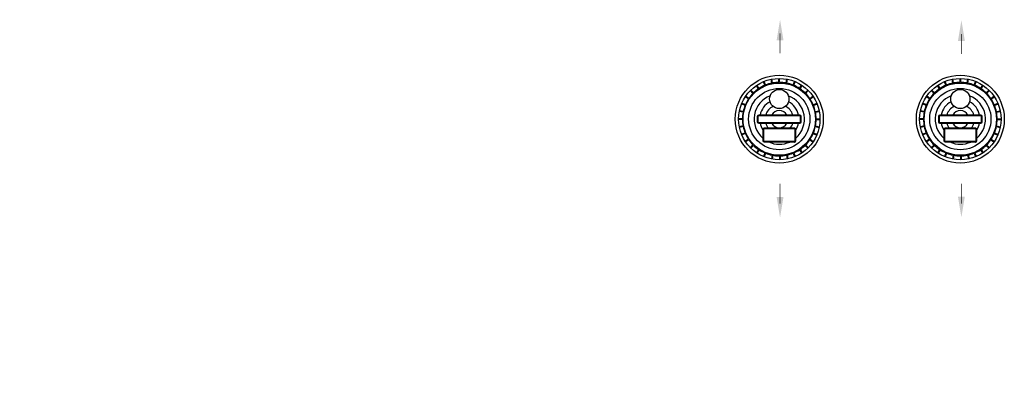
# Model space of a CAD drawing. Extents: x -169 to 2224, y 0 to 2796.
# Tile 126 of 256: x 570 to 749, y 1420 to 1487. Entities that reach past the tile are written whole.
import ezdxf

# ---------------------------------------------------------------- set-up
doc = ezdxf.new("R2010")
doc.units = 0
doc.header["$MEASUREMENT"] = 0
for name, color, linetype in [('TANK-DESCRIPTION', 3, 'CONTINUOUS'), ('TANK-MANWAY', 5, 'CONTINUOUS'), ('TANK-SLOPE', 3, 'CONTINUOUS')]:
    doc.layers.add(name, color=color, linetype=linetype)

msp = doc.modelspace()

# ---------------------------------------------------------------- linework, layer by layer
at = {"layer": 'TANK-MANWAY'}
for p, q in [((704.12713, 1474.1307), (703.73659, 1474.71542)), ((705.17631, 1474.69124), (704.90734, 1475.34092)), ((705.2918, 1474.73905), (705.02284, 1475.38873)), ((706.43018, 1475.08414), (706.29313, 1475.77381)), ((706.55278, 1475.1085), (706.41573, 1475.79817)), ((707.73661, 1475.22487), (707.73674, 1475.92803)), ((707.86161, 1475.22485), (707.86174, 1475.928)), ((709.04539, 1475.10803), (709.1827, 1475.79765)), ((709.16798, 1475.08362), (709.30529, 1475.77324)), ((710.30623, 1474.7381), (710.57544, 1475.38768)), ((710.42171, 1474.69025), (710.69091, 1475.33982)), ((711.47067, 1474.1293), (711.86144, 1474.71388)), ((737.07826, 1474.1307), (736.68772, 1474.71542)), ((738.12744, 1474.69124), (737.85848, 1475.34092)), ((738.24294, 1474.73905), (737.97398, 1475.38873)), ((739.38132, 1475.08414), (739.24427, 1475.77381)), ((739.50392, 1475.1085), (739.36687, 1475.79817)), ((740.68775, 1475.22487), (740.68788, 1475.92803)), ((740.81275, 1475.22485), (740.81288, 1475.928)), ((741.99653, 1475.10803), (742.13384, 1475.79765)), ((742.11912, 1475.08362), (742.25643, 1475.77324)), ((743.25737, 1474.7381), (743.52658, 1475.38768)), ((743.37284, 1474.69025), (743.64205, 1475.33982)), ((744.42181, 1474.1293), (744.81257, 1474.71388)), ((703.01511, 1473.21844), (702.518, 1473.71574)), ((703.10351, 1473.30681), (702.60641, 1473.80411)), ((704.02318, 1474.06127), (703.63264, 1474.64599)), ((711.5746, 1474.05984), (711.96536, 1474.64441)), ((712.49397, 1473.30503), (712.99127, 1473.80214)), ((712.58235, 1473.21663), (713.07964, 1473.71374)), ((735.96625, 1473.21844), (735.46914, 1473.71574)), ((736.05465, 1473.30681), (735.55754, 1473.80411)), ((736.97432, 1474.06127), (736.58378, 1474.64599)), ((744.52573, 1474.05984), (744.91649, 1474.64441)), ((745.44511, 1473.30503), (745.94241, 1473.80214)), ((745.53348, 1473.21663), (746.03078, 1473.71374)), ((701.58204, 1471.0307), (700.93246, 1471.29991)), ((701.6299, 1471.14617), (700.98032, 1471.41538)), ((702.19084, 1472.19514), (701.60626, 1472.5859)), ((702.2603, 1472.29906), (701.67573, 1472.68982)), ((713.3368, 1472.29696), (713.92153, 1472.6875)), ((713.40623, 1472.19302), (713.99095, 1472.58356)), ((713.96677, 1471.14384), (714.61645, 1471.4128)), ((714.01459, 1471.02834), (714.66426, 1471.2973)), ((734.53318, 1471.0307), (733.8836, 1471.29991)), ((734.58103, 1471.14617), (733.93146, 1471.41538)), ((735.14198, 1472.19514), (734.5574, 1472.5859)), ((735.21144, 1472.29906), (734.62687, 1472.68982)), ((746.28794, 1472.29696), (746.87266, 1472.6875)), ((746.35737, 1472.19302), (746.94209, 1472.58356)), ((746.91791, 1471.14384), (747.56759, 1471.4128)), ((746.96572, 1471.02834), (747.6154, 1471.2973)), ((701.21211, 1469.76986), (700.5225, 1469.90717)), ((701.23652, 1469.89245), (700.5469, 1470.02976)), ((714.35967, 1469.88996), (715.04934, 1470.02701)), ((714.38404, 1469.76736), (715.0737, 1469.90441)), ((734.16325, 1469.76986), (733.47363, 1469.90717)), ((734.18766, 1469.89245), (733.49804, 1470.02976)), ((747.31081, 1469.88996), (748.00048, 1470.02701)), ((747.33517, 1469.76736), (748.02484, 1469.90441)), ((701.09527, 1468.46108), (700.39212, 1468.46121)), ((701.09529, 1468.58608), (700.39214, 1468.58621)), ((714.50038, 1468.45853), (715.20354, 1468.4584)), ((714.50041, 1468.58353), (715.20356, 1468.5834)), ((734.04641, 1468.46108), (733.34325, 1468.46121)), ((734.04643, 1468.58608), (733.34328, 1468.58621)), ((747.45152, 1468.45853), (748.15467, 1468.4584)), ((747.45154, 1468.58353), (748.1547, 1468.5834)), ((701.21164, 1467.27725), (700.52197, 1467.1402)), ((701.236, 1467.15465), (700.54633, 1467.0176)), ((701.58109, 1466.01627), (700.93141, 1465.74731)), ((701.6289, 1465.90077), (700.97922, 1465.63181)), ((713.96578, 1465.89844), (714.61536, 1465.62923)), ((714.01364, 1466.01391), (714.66321, 1465.7447)), ((714.35915, 1467.15216), (715.04877, 1467.01485)), ((714.38356, 1467.27475), (715.07318, 1467.13744)), ((734.16278, 1467.27725), (733.47311, 1467.1402)), ((734.18714, 1467.15465), (733.49747, 1467.0176)), ((734.53223, 1466.01627), (733.88255, 1465.74731)), ((734.58004, 1465.90077), (733.93036, 1465.63181)), ((746.91692, 1465.89844), (747.56649, 1465.62923)), ((746.96477, 1466.01391), (747.61435, 1465.7447)), ((747.31029, 1467.15216), (747.99991, 1467.01485)), ((747.3347, 1467.27475), (748.02432, 1467.13744)), ((702.18945, 1464.85159), (701.60472, 1464.46105)), ((702.25887, 1464.74765), (701.67415, 1464.35711)), ((713.33537, 1464.74555), (713.91995, 1464.35479)), ((713.40484, 1464.84947), (713.98941, 1464.45871)), ((735.14058, 1464.85159), (734.55586, 1464.46105)), ((735.21001, 1464.74765), (734.62529, 1464.35711)), ((746.28651, 1464.74555), (746.87109, 1464.35479)), ((746.35597, 1464.84947), (746.94055, 1464.45871)), ((703.01333, 1463.82798), (702.51603, 1463.33087)), ((703.1017, 1463.73958), (702.6044, 1463.24247)), ((704.02108, 1462.98477), (703.63032, 1462.4002)), ((704.125, 1462.91531), (703.73424, 1462.33073)), ((705.17397, 1462.35436), (704.90476, 1461.70479)), ((705.28944, 1462.30651), (705.02024, 1461.65693)), ((710.30387, 1462.30556), (710.57284, 1461.65588)), ((710.41937, 1462.35337), (710.68833, 1461.70369)), ((711.46855, 1462.91391), (711.85909, 1462.32919)), ((711.5725, 1462.98334), (711.96304, 1462.39862)), ((712.49216, 1463.7378), (712.98927, 1463.2405)), ((712.58057, 1463.82617), (713.07767, 1463.32887)), ((735.96447, 1463.82798), (735.46717, 1463.33087)), ((736.05284, 1463.73958), (735.55554, 1463.24247)), ((736.97222, 1462.98477), (736.58146, 1462.4002)), ((737.07614, 1462.91531), (736.68538, 1462.33073)), ((738.12511, 1462.35436), (737.8559, 1461.70479)), ((738.24058, 1462.30651), (737.97137, 1461.65693)), ((743.25501, 1462.30556), (743.52397, 1461.65588)), ((743.37051, 1462.35337), (743.63947, 1461.70369)), ((744.41969, 1462.91391), (744.81023, 1462.32919)), ((744.52363, 1462.98334), (744.91417, 1462.39862)), ((745.4433, 1463.7378), (745.94041, 1463.2405)), ((745.5317, 1463.82617), (746.02881, 1463.32887)), ((706.50438, 1461.96097), (706.36707, 1461.27136)), ((706.62697, 1461.93656), (706.48966, 1461.24695)), ((707.81076, 1461.81975), (707.81062, 1461.11659)), ((707.93576, 1461.81972), (707.93562, 1461.11657)), ((709.11958, 1461.93609), (709.25663, 1461.24642)), ((709.24219, 1461.96045), (709.37923, 1461.27079)), ((739.45552, 1461.96097), (739.31821, 1461.27136)), ((739.57811, 1461.93656), (739.4408, 1461.24695)), ((740.76189, 1461.81975), (740.76176, 1461.11659)), ((740.88689, 1461.81972), (740.88676, 1461.11657)), ((742.07072, 1461.93609), (742.20777, 1461.24642)), ((742.19332, 1461.96045), (742.33037, 1461.27079))]:
    msp.add_line(p, q, dxfattribs=at)
for points in [[(711.79793, 1469.02155, 0.414213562), (711.54798, 1469.27159), (704.04798, 1469.27302, 0.414213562), (703.79793, 1469.02306), (703.79774, 1468.02306, 0.414213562), (704.0477, 1467.77302), (711.5477, 1467.77159, 0.414213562), (711.79774, 1468.02155)], [(711.67293, 1469.02157, 0.414213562), (711.54796, 1469.14659), (704.04796, 1469.14802, 0.414213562), (703.92293, 1469.02304), (703.92274, 1468.02304, 0.414213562), (704.04772, 1467.89802), (711.54772, 1467.89659, 0.414213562), (711.67274, 1468.02157)], [(744.74907, 1469.02155, 0.414213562), (744.49912, 1469.27159), (736.99912, 1469.27302, 0.414213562), (736.74907, 1469.02306), (736.74888, 1468.02306, 0.414213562), (736.99883, 1467.77302), (744.49883, 1467.77159, 0.414213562), (744.74888, 1468.02155)], [(744.62407, 1469.02157, 0.414213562), (744.49909, 1469.14659), (736.99909, 1469.14802, 0.414213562), (736.87407, 1469.02304), (736.87388, 1468.02304, 0.414213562), (736.99886, 1467.89802), (744.49886, 1467.89659, 0.414213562), (744.62388, 1468.02157)], [(710.79747, 1466.60384, 0.414213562), (710.54752, 1466.85389), (705.04752, 1466.85493, 0.414213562), (704.79747, 1466.60498), (704.79709, 1464.60498, 0.414213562), (705.04705, 1464.35493), (710.54705, 1464.35389, 0.414213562), (710.79709, 1464.60384)], [(710.67247, 1466.60387, 0.414213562), (710.5475, 1466.72889), (705.0475, 1466.72993, 0.414213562), (704.92247, 1466.60496), (704.92209, 1464.60496, 0.414213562), (705.04707, 1464.47993), (710.54707, 1464.47889, 0.414213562), (710.67209, 1464.60387)], [(743.74861, 1466.60384, 0.414213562), (743.49866, 1466.85389), (737.99866, 1466.85493, 0.414213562), (737.74861, 1466.60498), (737.74823, 1464.60498, 0.414213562), (737.99819, 1464.35493), (743.49819, 1464.35389, 0.414213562), (743.74823, 1464.60384)], [(743.62361, 1466.60387, 0.414213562), (743.49864, 1466.72889), (737.99864, 1466.72993, 0.414213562), (737.87361, 1466.60496), (737.87323, 1464.60496, 0.414213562), (737.99821, 1464.47993), (743.49821, 1464.47889, 0.414213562), (743.62323, 1464.60387)]]:
    msp.add_lwpolyline(points, format="xyb", close=True, dxfattribs=at)
for centre, radius in [((707.79784, 1468.5223), 8.0008), ((740.74898, 1468.5223), 8.0008), ((707.79784, 1468.5223), 7.40597), ((707.79784, 1468.5223), 6.57785), ((740.74898, 1468.5223), 7.40597), ((740.74898, 1468.5223), 6.57785), ((707.79784, 1468.5223), 5.57785), ((707.79853, 1472.19348), 1.75), ((740.74898, 1468.5223), 5.57785), ((740.74967, 1472.19348), 1.75)]:
    msp.add_circle(centre, radius, dxfattribs=at)
for centre, radius, start, end in [((707.79784, 1468.5223), 6.70285, 113.0233958, 123.2048832), ((707.79784, 1468.5223), 6.70285, 101.7733956, 111.9548834), ((707.79784, 1468.5223), 6.70285, 90.5233954, 100.7048833), ((707.79784, 1468.5223), 6.70285, 79.2733955, 89.454883), ((707.79784, 1468.5223), 6.70285, 68.0233956, 78.2048832), ((707.79784, 1468.5223), 6.70285, 56.7733956, 66.954883), ((740.74898, 1468.5223), 6.70285, 113.0233958, 123.2048832), ((740.74898, 1468.5223), 6.70285, 101.7733956, 111.9548834), ((740.74898, 1468.5223), 6.70285, 90.5233954, 100.7048833), ((740.74898, 1468.5223), 6.70285, 79.2733955, 89.454883), ((740.74898, 1468.5223), 6.70285, 68.0233956, 78.2048832), ((740.74898, 1468.5223), 6.70285, 56.7733956, 66.954883), ((707.79784, 1468.5223), 6.70285, 135.5233955, 145.7048833), ((707.79784, 1468.5223), 6.70285, 124.2733958, 134.4548833), ((707.79784, 1468.5223), 6.70285, 45.5233958, 55.7048838), ((707.79784, 1468.5223), 6.70285, 34.2733956, 44.4548833), ((740.74898, 1468.5223), 6.70285, 135.5233955, 145.7048833), ((740.74898, 1468.5223), 6.70285, 124.2733958, 134.4548833), ((740.74898, 1468.5223), 6.70285, 45.5233958, 55.7048838), ((740.74898, 1468.5223), 6.70285, 34.2733956, 44.4548833), ((707.79784, 1468.5223), 6.70285, 146.7733956, 156.9548832), ((707.79784, 1468.5223), 4.57785, 111.0268673, 229.0444869), ((707.79784, 1468.5223), 3.57785, 117.8906944, 167.8888687), ((707.79784, 1468.5223), 4.57785, 310.9337919, 68.9514114), ((707.79784, 1468.5223), 3.57785, 12.0894103, 62.0875841), ((707.79784, 1468.5223), 6.70285, 23.0233955, 33.2048832), ((740.74898, 1468.5223), 6.70285, 146.7733956, 156.9548832), ((740.74898, 1468.5223), 4.57785, 111.0268673, 229.0444869), ((740.74898, 1468.5223), 3.57785, 117.8906944, 167.8888687), ((740.74898, 1468.5223), 4.57785, 310.9337919, 68.9514114), ((740.74898, 1468.5223), 3.57785, 12.0894103, 62.0875841), ((740.74898, 1468.5223), 6.70285, 23.0233955, 33.2048832), ((707.79784, 1468.5223), 6.70285, 169.2733955, 179.4548832), ((707.79784, 1468.5223), 6.70285, 158.0233956, 168.2048832), ((707.79784, 1468.5223), 2.57785, 115.6526311, 163.0748814), ((707.79784, 1468.5223), 1.57785, 28.3700296, 151.6082493), ((707.79784, 1468.5223), 2.57785, 16.9033977, 64.3256482), ((707.79784, 1468.5223), 6.70285, 11.7733956, 21.9548833), ((707.79784, 1468.5223), 6.70285, 0.5233957, 10.7048833), ((740.74898, 1468.5223), 6.70285, 169.2733955, 179.4548832), ((740.74898, 1468.5223), 6.70285, 158.0233956, 168.2048832), ((740.74898, 1468.5223), 2.57785, 115.6526311, 163.0748814), ((740.74898, 1468.5223), 1.57785, 28.3700296, 151.6082493), ((740.74898, 1468.5223), 2.57785, 16.9033977, 64.3256482), ((740.74898, 1468.5223), 6.70285, 11.7733956, 21.9548833), ((740.74898, 1468.5223), 6.70285, 0.5233957, 10.7048833), ((707.79784, 1468.5223), 6.70285, 180.5233957, 190.7048833), ((707.79784, 1468.5223), 3.57785, 192.0894103, 213.0078429), ((707.79784, 1468.5223), 2.57785, 196.9033977, 220.3057035), ((707.79784, 1468.5223), 1.57785, 208.3700296, 331.6082493), ((707.79784, 1468.5223), 2.57785, 319.6725754, 343.0748814), ((707.79784, 1468.5223), 3.57785, 326.9704359, 347.8888687), ((707.79784, 1468.5223), 6.70285, 349.2733955, 359.4548832), ((740.74898, 1468.5223), 6.70285, 180.5233957, 190.7048833), ((740.74898, 1468.5223), 3.57785, 192.0894103, 213.0078429), ((740.74898, 1468.5223), 2.57785, 196.9033977, 220.3057035), ((740.74898, 1468.5223), 1.57785, 208.3700296, 331.6082493), ((740.74898, 1468.5223), 2.57785, 319.6725754, 343.0748814), ((740.74898, 1468.5223), 3.57785, 326.9704359, 347.8888687), ((740.74898, 1468.5223), 6.70285, 349.2733955, 359.4548832), ((707.79784, 1468.5223), 6.70285, 191.7733956, 201.9548833), ((707.79784, 1468.5223), 6.70285, 203.0233955, 213.2048832), ((707.79784, 1468.5223), 6.70285, 326.7733956, 336.9548832), ((707.79784, 1468.5223), 6.70285, 338.0233956, 348.2048832), ((740.74898, 1468.5223), 6.70285, 191.7733956, 201.9548833), ((740.74898, 1468.5223), 6.70285, 203.0233955, 213.2048832), ((740.74898, 1468.5223), 6.70285, 326.7733956, 336.9548832), ((740.74898, 1468.5223), 6.70285, 338.0233956, 348.2048832), ((707.79784, 1468.5223), 6.70285, 214.2733956, 224.4548833), ((707.79784, 1468.5223), 4.57785, 245.5565161, 294.4217636), ((707.79784, 1468.5223), 6.70285, 315.5233955, 325.7048833), ((740.74898, 1468.5223), 6.70285, 214.2733956, 224.4548833), ((740.74898, 1468.5223), 4.57785, 245.5565161, 294.4217636), ((740.74898, 1468.5223), 6.70285, 315.5233955, 325.7048833), ((707.79784, 1468.5223), 6.70285, 225.5233958, 235.7048838), ((707.79784, 1468.5223), 6.70285, 236.7733956, 246.954883), ((707.79784, 1468.5223), 6.70285, 248.0233956, 258.2048832), ((707.79784, 1468.5223), 6.70285, 281.7733956, 291.9548834), ((707.79784, 1468.5223), 6.70285, 293.0233958, 303.2048832), ((707.79784, 1468.5223), 6.70285, 304.2733958, 314.4548833), ((740.74898, 1468.5223), 6.70285, 225.5233958, 235.7048838), ((740.74898, 1468.5223), 6.70285, 236.7733956, 246.954883), ((740.74898, 1468.5223), 6.70285, 248.0233956, 258.2048832), ((740.74898, 1468.5223), 6.70285, 281.7733956, 291.9548834), ((740.74898, 1468.5223), 6.70285, 293.0233958, 303.2048832), ((740.74898, 1468.5223), 6.70285, 304.2733958, 314.4548833), ((707.79784, 1468.5223), 6.70285, 259.2733955, 269.454883), ((707.79784, 1468.5223), 6.70285, 270.5233954, 280.7048833), ((740.74898, 1468.5223), 6.70285, 259.2733955, 269.454883), ((740.74898, 1468.5223), 6.70285, 270.5233954, 280.7048833)]:
    msp.add_arc(centre, radius, start, end, dxfattribs=at)
at = {"layer": 'TANK-SLOPE', "const_width": 0.125}
for points in [[(707.94338, 1484.14015), (707.94269, 1480.49936)], [(740.94308, 1484.03421), (740.94239, 1480.39342)], [(707.94109, 1453.09345), (707.94178, 1456.73423)], [(740.94266, 1453.1423), (740.94335, 1456.78309)]]:
    msp.add_lwpolyline(points, dxfattribs=at)
at = {"layer": 'TANK-SLOPE'}
for points in [[(708.56814, 1482.89003), (707.94385, 1486.64015), (707.31814, 1482.89027)], [(741.56784, 1482.78409), (740.94356, 1486.53421), (740.31784, 1482.78433)], [(708.56633, 1454.34333), (707.94062, 1450.59345), (707.31633, 1454.34356)], [(741.5679, 1454.39218), (740.94219, 1450.6423), (740.3179, 1454.39242)]]:
    msp.add_solid(points, dxfattribs=at)

# ---------------------------------------------------------------- wipeouts: each hides what was drawn before it
msp.add_wipeout([(582.01544, 1429.11743), (647.21343, 1429.11743), (647.21343, 1440.6089), (582.01544, 1440.6089)]).dxf.layer = 'TANK-DESCRIPTION'

# ---------------------------------------------------------------- next in the draw order: wipeouts: each hides what was drawn before it
msp.add_wipeout([(569.56719, 1420.02546), (657.06168, 1420.02546), (657.06168, 1430.57138), (569.56719, 1430.57138)]).dxf.layer = 'TANK-DESCRIPTION'

doc.saveas('drawing.dxf')
